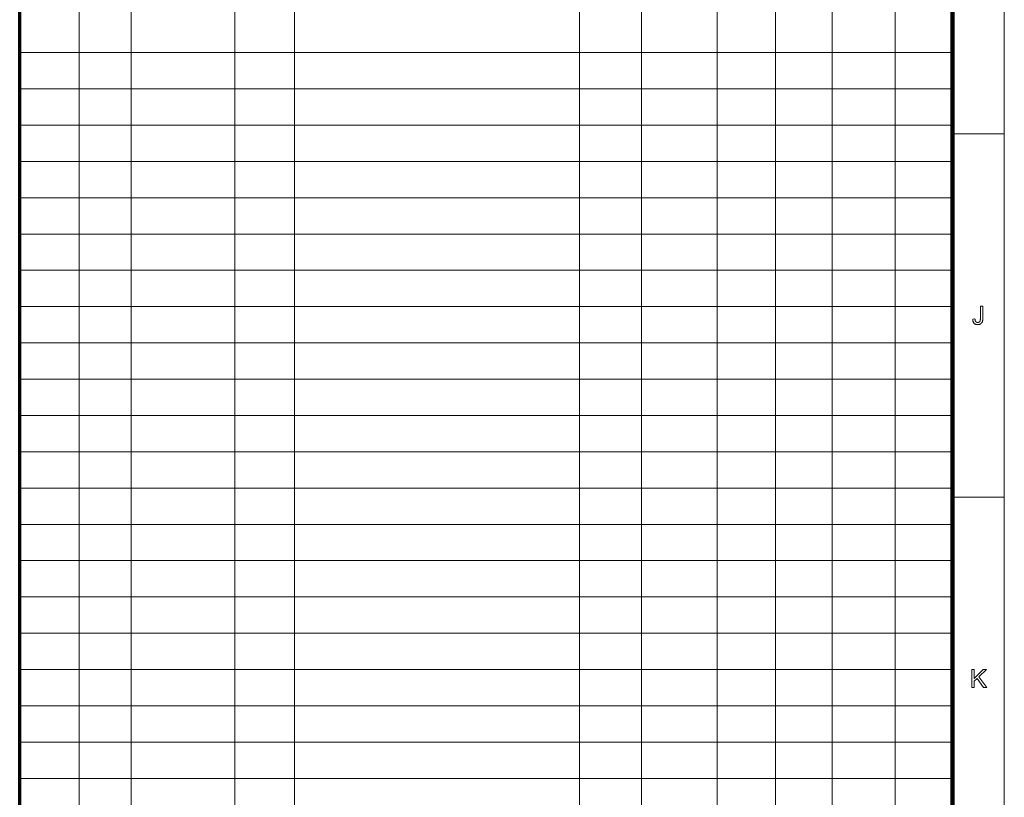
# Model space of a CAD drawing. Extents: x 0 to 1189, y 0 to 841.
# Tile 127 of 129: x 989 to 1179, y 152 to 302. Entities that reach past the tile are written whole.
import ezdxf

# ---------------------------------------------------------------- set-up
doc = ezdxf.new("R2010")
doc.units = 0

msp = doc.modelspace()

# ---------------------------------------------------------------- linework, layer by layer
at = {"color": 7, "lineweight": 13}
for p, q in [((1179, 10), (1179, 831)), ((1000.5, 821), (1000.5, 76)), ((1010.5, 821), (1010.5, 76)), ((1030.5, 821), (1030.5, 76)), ((1042, 821), (1042, 76)), ((1097, 821), (1097, 76)), ((1109, 821), (1109, 76)), ((1123.57, 820.88), (1123.57, 75.88)), ((1134.82, 821.52), (1134.82, 76.52)), ((1145.78, 821), (1145.78, 76)), ((1157.95, 821.09), (1157.95, 76.09)), ((1169, 296), (989, 296)), ((1169, 289), (989, 289)), ((1169, 282), (989, 282)), ((1169, 275), (989, 275)), ((1169, 268), (989, 268)), ((1169, 261), (989, 261)), ((1169, 254), (989, 254)), ((1169, 247), (989, 247)), ((1169, 240), (989, 240)), ((1169, 233), (989, 233)), ((1169, 226), (989, 226)), ((1169, 219), (989, 219)), ((1169, 212), (989, 212)), ((1169, 205), (989, 205)), ((1169, 198), (989, 198)), ((1169, 191), (989, 191)), ((1169, 184), (989, 184)), ((1169, 177), (989, 177)), ((1169, 170), (989, 170)), ((1169, 163), (989, 163)), ((1169, 156), (989, 156))]:
    msp.add_line(p, q, dxfattribs=at)
at = {"color": 5, "lineweight": 70}
msp.add_line((989, 20), (989, 821), dxfattribs=at)
at = {"color": 7, "lineweight": 100}
msp.add_line((1169, 20), (1169, 821), dxfattribs=at)
at = {"color": 7, "lineweight": 13, "ltscale": 0.25}
for p, q in [((1169, 280.33), (1179, 280.33)), ((1169, 210.25), (1179, 210.25))]:
    msp.add_line(p, q, dxfattribs=at)
at = {"color": 7, "lineweight": 13}
for points in [[(1172.92, 244.59), (1173.34, 244.65), (1173.34, 244.57), (1173.35, 244.5), (1173.36, 244.43), (1173.37, 244.37), (1173.38, 244.31), (1173.4, 244.26), (1173.42, 244.21), (1173.44, 244.17), (1173.46, 244.13), (1173.49, 244.1), (1173.51, 244.07), (1173.54, 244.04), (1173.58, 244.02), (1173.61, 244), (1173.65, 243.99), (1173.68, 243.97), (1173.72, 243.96), (1173.77, 243.96), (1173.81, 243.95), (1173.86, 243.95), (1173.89, 243.95), (1173.92, 243.95), (1173.96, 243.96), (1173.99, 243.96), (1174.02, 243.97), (1174.05, 243.98), (1174.08, 243.99), (1174.1, 244), (1174.13, 244.01), (1174.16, 244.03), (1174.18, 244.05), (1174.2, 244.06), (1174.23, 244.08), (1174.25, 244.1), (1174.26, 244.12), (1174.28, 244.15), (1174.3, 244.17), (1174.31, 244.19), (1174.32, 244.22), (1174.33, 244.25), (1174.34, 244.28), (1174.35, 244.31), (1174.36, 244.34), (1174.36, 244.38), (1174.37, 244.43), (1174.37, 244.47), (1174.38, 244.52), (1174.38, 244.57), (1174.38, 244.63), (1174.38, 244.69), (1174.38, 247.1), (1174.84, 247.1), (1174.84, 244.71), (1174.84, 244.63), (1174.84, 244.54), (1174.83, 244.47), (1174.83, 244.39), (1174.82, 244.32), (1174.8, 244.26), (1174.79, 244.19), (1174.77, 244.14), (1174.76, 244.08), (1174.74, 244.03), (1174.71, 243.98), (1174.69, 243.94), (1174.66, 243.9), (1174.63, 243.86), (1174.6, 243.82), (1174.56, 243.78), (1174.53, 243.75), (1174.49, 243.72), (1174.44, 243.69), (1174.4, 243.66), (1174.35, 243.64), (1174.3, 243.62), (1174.25, 243.6), (1174.2, 243.58), (1174.15, 243.57), (1174.09, 243.56), (1174.04, 243.55), (1173.98, 243.54), (1173.92, 243.54), (1173.86, 243.54), (1173.77, 243.54), (1173.68, 243.55), (1173.6, 243.56), (1173.53, 243.58), (1173.45, 243.6), (1173.38, 243.63), (1173.32, 243.67), (1173.26, 243.71), (1173.2, 243.75), (1173.15, 243.8), (1173.11, 243.86), (1173.07, 243.92), (1173.03, 243.98), (1173, 244.06), (1172.97, 244.13), (1172.95, 244.21), (1172.94, 244.3), (1172.92, 244.39), (1172.92, 244.49)], [(1172.73, 173.51), (1172.73, 177.01), (1173.19, 177.01), (1173.19, 175.28), (1174.93, 177.01), (1175.56, 177.01), (1174.09, 175.6), (1175.62, 173.51), (1175.01, 173.51), (1173.76, 175.28), (1173.19, 174.73), (1173.19, 173.51)]]:
    msp.add_lwpolyline(points, close=True, dxfattribs=at)

doc.saveas('drawing.dxf')
